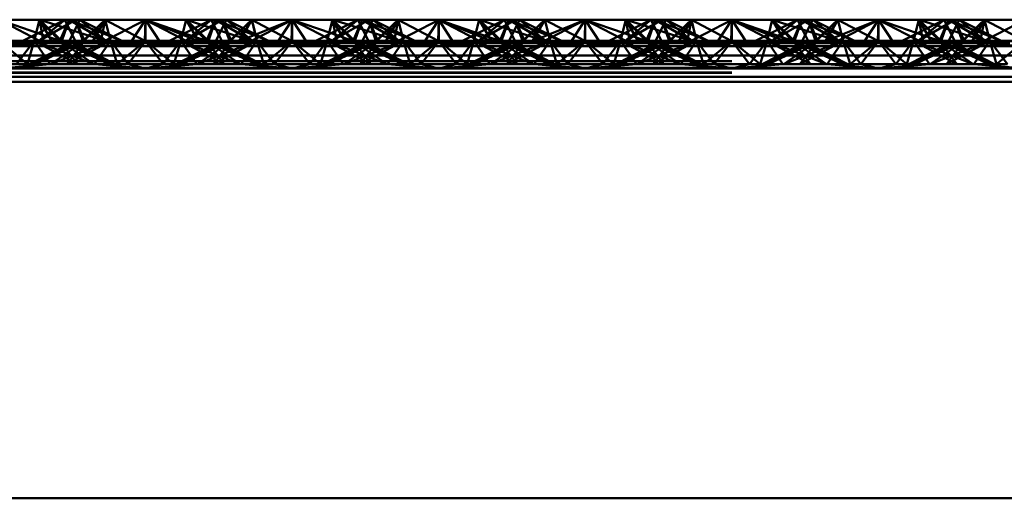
# Paper-space layout 'Layout1' of a CAD drawing. Extents: x -2 to 1033, y -36 to 596.
# Tile 153 of 256: x 370.792 to 372.471, y 429.101 to 429.917. Entities that reach past the tile are written whole.
import ezdxf

# ---------------------------------------------------------------- set-up
doc = ezdxf.new("R2010")
doc.units = 0
doc.linetypes.add('ACAD_ISO02W100', pattern=[15, 12, -3])
doc.layers.add('SS_ZEBRIKY', color=24, linetype='CONTINUOUS', lineweight=50)

psp = doc.layouts.get("Layout1")

# ---------------------------------------------------------------- linework, layer by layer
at = {"layer": 'SS_ZEBRIKY', "color": 3, "linetype": 'ACAD_ISO02W100', "ltscale": 0.25}
for p, q in [((370.7563, 429.9168), (370.833, 429.8768)), ((370.8253, 429.9168), (370.8163, 429.881)), ((370.8869, 429.9168), (370.8248, 429.881)), ((370.8248, 429.881), (370.8684, 429.9168)), ((370.8253, 429.9168), (370.833, 429.8768)), ((370.8253, 429.9168), (370.8466, 429.8802)), ((370.8634, 429.881), (370.8253, 429.9168)), ((370.8758, 429.9168), (370.8603, 429.881)), ((370.8634, 429.881), (370.8758, 429.9168)), ((370.8684, 429.9168), (370.8863, 429.881)), ((370.8724, 429.909), (370.8758, 429.9168)), ((370.8758, 429.9168), (370.9369, 429.881)), ((370.9389, 429.881), (370.8758, 429.9168)), ((370.8758, 429.9168), (370.9658, 429.881)), ((370.8763, 429.881), (370.8942, 429.9168)), ((370.8869, 429.9168), (370.901, 429.881)), ((370.8869, 429.9168), (370.9024, 429.881)), ((370.9389, 429.881), (370.8942, 429.9168)), ((370.9658, 429.881), (370.8942, 429.9168)), ((370.9374, 429.9168), (370.901, 429.881)), ((370.9374, 429.9168), (370.9463, 429.881)), ((370.9374, 429.9168), (371.0053, 429.881)), ((371.0063, 429.9168), (371.0053, 429.881)), ((371.0063, 429.9168), (371.1099, 429.881)), ((371.0063, 429.9168), (371.0063, 429.881)), ((371.1184, 429.9168), (371.0469, 429.881)), ((371.0663, 429.881), (371.0753, 429.9168)), ((371.1369, 429.9168), (371.0743, 429.881)), ((371.1184, 429.9168), (371.0743, 429.881)), ((371.0748, 429.881), (371.1369, 429.9168)), ((371.0748, 429.881), (371.1184, 429.9168)), ((371.1099, 429.881), (371.0753, 429.9168)), ((371.1869, 429.881), (371.0753, 429.9168)), ((371.1103, 429.881), (371.1258, 429.9168)), ((371.1184, 429.9168), (371.1313, 429.891)), ((371.1869, 429.881), (371.1258, 429.9168)), ((371.2158, 429.881), (371.1258, 429.9168)), ((371.1263, 429.881), (371.1442, 429.9168)), ((371.1369, 429.9168), (371.1493, 429.881)), ((371.1401, 429.9086), (371.1369, 429.9168)), ((371.1369, 429.9168), (371.1403, 429.909)), ((371.1524, 429.881), (371.1369, 429.9168)), ((371.1874, 429.9168), (371.1493, 429.881)), ((371.1661, 429.8802), (371.2563, 429.9168)), ((371.1661, 429.8802), (371.1874, 429.9168)), ((371.1796, 429.8768), (371.2563, 429.9168)), ((371.1936, 429.8921), (371.1874, 429.9168)), ((371.1874, 429.9168), (371.1963, 429.881)), ((371.2563, 429.9168), (371.2303, 429.8768)), ((371.2563, 429.9168), (371.2824, 429.8768)), ((371.2563, 429.9168), (371.333, 429.8768)), ((371.2563, 429.9168), (371.2563, 429.881)), ((371.3253, 429.9168), (371.3163, 429.881)), ((371.3869, 429.9168), (371.3248, 429.881)), ((371.3248, 429.881), (371.3684, 429.9168)), ((371.3253, 429.9168), (371.333, 429.8768)), ((371.3253, 429.9168), (371.3466, 429.8802)), ((371.3253, 429.9168), (371.3634, 429.881)), ((371.3758, 429.9168), (371.3603, 429.881)), ((371.3634, 429.881), (371.3758, 429.9168)), ((371.3684, 429.9168), (371.3863, 429.881)), ((371.3724, 429.909), (371.3758, 429.9168)), ((371.3758, 429.9168), (371.4369, 429.881)), ((371.4389, 429.881), (371.3758, 429.9168)), ((371.3758, 429.9168), (371.4658, 429.881)), ((371.3763, 429.881), (371.3942, 429.9168)), ((371.3869, 429.9168), (371.401, 429.881)), ((371.3869, 429.9168), (371.4024, 429.881)), ((371.4389, 429.881), (371.3942, 429.9168)), ((371.4658, 429.881), (371.3942, 429.9168)), ((371.4374, 429.9168), (371.401, 429.881)), ((371.4374, 429.9168), (371.4463, 429.881)), ((371.4374, 429.9168), (371.5053, 429.881)), ((371.5063, 429.9168), (371.5053, 429.881)), ((371.5063, 429.9168), (371.6099, 429.881)), ((371.5063, 429.9168), (371.5063, 429.881)), ((371.6184, 429.9168), (371.5469, 429.881)), ((371.5663, 429.881), (371.5753, 429.9168)), ((371.6369, 429.9168), (371.5743, 429.881)), ((371.6184, 429.9168), (371.5743, 429.881)), ((371.5748, 429.881), (371.6369, 429.9168)), ((371.5748, 429.881), (371.6184, 429.9168)), ((371.6099, 429.881), (371.5753, 429.9168)), ((371.6869, 429.881), (371.5753, 429.9168)), ((371.6103, 429.881), (371.6258, 429.9168)), ((371.6184, 429.9168), (371.6363, 429.881)), ((371.6869, 429.881), (371.6258, 429.9168)), ((371.7158, 429.881), (371.6258, 429.9168)), ((371.6263, 429.881), (371.6442, 429.9168)), ((371.6369, 429.9168), (371.6493, 429.881)), ((371.6401, 429.9086), (371.6369, 429.9168)), ((371.6524, 429.881), (371.6369, 429.9168)), ((371.6369, 429.9168), (371.6403, 429.909)), ((371.6493, 429.881), (371.6874, 429.9168)), ((371.6661, 429.8802), (371.7563, 429.9168)), ((371.6661, 429.8802), (371.6874, 429.9168)), ((371.6796, 429.8768), (371.7563, 429.9168)), ((371.6936, 429.8921), (371.6874, 429.9168)), ((371.6963, 429.881), (371.6874, 429.9168)), ((371.7563, 429.9168), (371.7303, 429.8768)), ((371.7563, 429.9168), (371.7824, 429.8768)), ((371.7563, 429.9168), (371.833, 429.8768)), ((371.7563, 429.9168), (371.7563, 429.881)), ((371.8253, 429.9168), (371.8163, 429.881)), ((371.8869, 429.9168), (371.8248, 429.881)), ((371.8248, 429.881), (371.8684, 429.9168)), ((371.8253, 429.9168), (371.833, 429.8768)), ((371.8253, 429.9168), (371.8466, 429.8802)), ((371.8253, 429.9168), (371.8634, 429.881)), ((371.8758, 429.9168), (371.8603, 429.881)), ((371.8758, 429.9168), (371.8634, 429.881)), ((371.8684, 429.9168), (371.8863, 429.881)), ((371.8758, 429.9168), (371.8724, 429.909)), ((371.8758, 429.9168), (371.9369, 429.881)), ((371.9389, 429.881), (371.8758, 429.9168)), ((371.8758, 429.9168), (371.9658, 429.881)), ((371.8763, 429.881), (371.8942, 429.9168)), ((371.8869, 429.9168), (371.901, 429.881)), ((371.8869, 429.9168), (371.9024, 429.881)), ((371.9389, 429.881), (371.8942, 429.9168)), ((371.9658, 429.881), (371.8942, 429.9168)), ((371.9374, 429.9168), (371.901, 429.881)), ((371.9374, 429.9168), (371.9463, 429.881)), ((371.9374, 429.9168), (372.0053, 429.881)), ((372.0063, 429.9168), (372.0053, 429.881)), ((372.1099, 429.881), (372.0063, 429.9168)), ((372.0063, 429.9168), (372.0063, 429.881)), ((372.1184, 429.9168), (372.0469, 429.881)), ((372.0663, 429.881), (372.0753, 429.9168)), ((372.1369, 429.9168), (372.0743, 429.881)), ((372.1184, 429.9168), (372.0743, 429.881)), ((372.0748, 429.881), (372.1369, 429.9168)), ((372.0748, 429.881), (372.1184, 429.9168)), ((372.1099, 429.881), (372.0753, 429.9168)), ((372.1869, 429.881), (372.0753, 429.9168)), ((372.1103, 429.881), (372.1258, 429.9168)), ((372.1184, 429.9168), (372.1313, 429.891)), ((372.1869, 429.881), (372.1258, 429.9168)), ((372.2158, 429.881), (372.1258, 429.9168)), ((372.1263, 429.881), (372.1442, 429.9168)), ((372.1369, 429.9168), (372.1493, 429.881)), ((372.1401, 429.9086), (372.1369, 429.9168)), ((372.1403, 429.909), (372.1369, 429.9168)), ((372.1524, 429.881), (372.1369, 429.9168)), ((372.1493, 429.881), (372.1874, 429.9168)), ((372.1661, 429.8802), (372.2563, 429.9168)), ((372.1661, 429.8802), (372.1874, 429.9168)), ((372.1796, 429.8768), (372.2563, 429.9168)), ((372.1936, 429.8921), (372.1874, 429.9168)), ((372.1963, 429.881), (372.1874, 429.9168)), ((372.2563, 429.9168), (372.2303, 429.8768)), ((372.2824, 429.8768), (372.2563, 429.9168)), ((372.2563, 429.9168), (372.333, 429.8768)), ((372.2563, 429.881), (372.2563, 429.9168)), ((372.3253, 429.9168), (372.3163, 429.881)), ((372.3869, 429.9168), (372.3248, 429.881)), ((372.3248, 429.881), (372.3684, 429.9168)), ((372.333, 429.8768), (372.3253, 429.9168)), ((372.3253, 429.9168), (372.3466, 429.8802)), ((372.3253, 429.9168), (372.3634, 429.881)), ((372.3758, 429.9168), (372.3603, 429.881)), ((372.3758, 429.9168), (372.3634, 429.881)), ((372.3684, 429.9168), (372.3863, 429.881)), ((372.3758, 429.9168), (372.4369, 429.881)), ((372.3758, 429.9168), (372.4389, 429.881)), ((372.3758, 429.9168), (372.4658, 429.881)), ((372.3763, 429.881), (372.3942, 429.9168)), ((372.3869, 429.9168), (372.401, 429.881)), ((372.3869, 429.9168), (372.4024, 429.881)), ((372.4389, 429.881), (372.3942, 429.9168)), ((372.4658, 429.881), (372.3942, 429.9168)), ((372.4374, 429.9168), (372.401, 429.881)), ((372.4374, 429.9168), (372.4463, 429.881)), ((372.4374, 429.9168), (372.5053, 429.881)), ((370.8393, 429.9023), (370.8599, 429.881)), ((370.8516, 429.9084), (370.8767, 429.9003)), ((370.8767, 429.9003), (370.9369, 429.881)), ((371.151, 429.881), (371.1401, 429.9086)), ((371.1403, 429.909), (371.1524, 429.881)), ((371.151, 429.881), (371.1728, 429.9025)), ((371.3393, 429.9023), (371.3599, 429.881)), ((371.3516, 429.9084), (371.3767, 429.9003)), ((371.3767, 429.9003), (371.4369, 429.881)), ((371.651, 429.881), (371.6401, 429.9086)), ((371.6403, 429.909), (371.6524, 429.881)), ((371.651, 429.881), (371.6728, 429.9025)), ((371.8393, 429.9023), (371.8599, 429.881)), ((371.8516, 429.9084), (371.8767, 429.9003)), ((371.8767, 429.9003), (371.9369, 429.881)), ((372.151, 429.881), (372.1401, 429.9086)), ((372.1524, 429.881), (372.1403, 429.909)), ((372.151, 429.881), (372.1728, 429.9025)), ((372.3393, 429.9023), (372.3599, 429.881)), ((372.3516, 429.9084), (372.3767, 429.9003)), ((372.3767, 429.9003), (372.4369, 429.881)), ((370.7563, 429.881), (370.8048, 429.841)), ((370.7863, 429.841), (370.8163, 429.881)), ((370.8163, 429.881), (370.8048, 429.841)), ((370.8083, 429.841), (370.9024, 429.881)), ((370.8863, 429.881), (370.8083, 429.841)), ((370.8163, 429.881), (370.8344, 429.8544)), ((370.8163, 429.881), (370.8903, 429.841)), ((370.8163, 429.881), (370.8559, 429.8654)), ((370.9024, 429.881), (370.8183, 429.841)), ((370.8863, 429.881), (370.8183, 429.841)), ((370.8226, 429.8939), (370.8599, 429.881)), ((370.8448, 429.841), (370.9463, 429.881)), ((370.8448, 429.841), (370.9024, 429.881)), ((370.8466, 429.8802), (370.8634, 429.881)), ((370.8603, 429.881), (370.8903, 429.841)), ((370.8603, 429.881), (370.8713, 429.8733)), ((370.8603, 429.881), (370.9444, 429.841)), ((370.8745, 429.875), (370.8603, 429.881)), ((370.9463, 429.881), (370.8724, 429.841)), ((370.9024, 429.881), (370.8724, 429.841)), ((370.8763, 429.881), (370.9444, 429.841)), ((370.8813, 429.8785), (370.8763, 429.881)), ((370.9024, 429.881), (370.8993, 429.881)), ((370.9463, 429.881), (370.9024, 429.881)), ((370.9463, 429.881), (370.9192, 429.841)), ((370.9463, 429.881), (370.9579, 429.841)), ((370.9463, 429.881), (370.9764, 429.841)), ((371.0063, 429.881), (370.9463, 429.881)), ((371.0063, 429.881), (370.9579, 429.841)), ((370.9764, 429.841), (371.0063, 429.881)), ((371.0063, 429.881), (371.0363, 429.841)), ((371.0063, 429.881), (371.0548, 429.841)), ((371.0663, 429.881), (371.0063, 429.881)), ((371.0363, 429.841), (371.0663, 429.881)), ((371.0548, 429.841), (371.0663, 429.881)), ((371.0663, 429.881), (371.0935, 429.841)), ((371.1403, 429.841), (371.0663, 429.881)), ((371.0663, 429.881), (371.1679, 429.841)), ((371.1103, 429.881), (371.0663, 429.881)), ((371.0683, 429.841), (371.1524, 429.881)), ((371.0683, 429.841), (371.1363, 429.881)), ((371.1403, 429.841), (371.1103, 429.881)), ((371.1103, 429.881), (371.1679, 429.841)), ((371.1944, 429.841), (371.1103, 429.881)), ((371.1103, 429.881), (371.2043, 429.841)), ((371.1134, 429.881), (371.1103, 429.881)), ((371.1224, 429.841), (371.1963, 429.881)), ((371.1224, 429.841), (371.1524, 429.881)), ((371.1944, 429.841), (371.1263, 429.881)), ((371.2043, 429.841), (371.1263, 429.881)), ((371.1313, 429.891), (371.1363, 429.881)), ((371.1363, 429.881), (371.1313, 429.8785)), ((371.1382, 429.875), (371.1524, 429.881)), ((371.1413, 429.8733), (371.1524, 429.881)), ((371.1493, 429.881), (371.1661, 429.8802)), ((371.1568, 429.8654), (371.1963, 429.881)), ((371.1783, 429.8544), (371.1963, 429.881)), ((371.2079, 429.841), (371.1963, 429.881)), ((371.1963, 429.881), (371.2264, 429.841)), ((371.2079, 429.841), (371.2563, 429.881)), ((371.2563, 429.881), (371.2264, 429.841)), ((371.2563, 429.881), (371.2863, 429.841)), ((371.2563, 429.881), (371.3048, 429.841)), ((371.2863, 429.841), (371.3163, 429.881)), ((371.3163, 429.881), (371.3048, 429.841)), ((371.3083, 429.841), (371.4024, 429.881)), ((371.3863, 429.881), (371.3083, 429.841)), ((371.3191, 429.8921), (371.3163, 429.881)), ((371.3163, 429.881), (371.3344, 429.8544)), ((371.3163, 429.881), (371.3903, 429.841)), ((371.3163, 429.881), (371.3559, 429.8654)), ((371.4024, 429.881), (371.3183, 429.841)), ((371.3863, 429.881), (371.3183, 429.841)), ((371.3226, 429.8939), (371.3599, 429.881)), ((371.3448, 429.841), (371.4463, 429.881)), ((371.3448, 429.841), (371.4024, 429.881)), ((371.3634, 429.881), (371.3466, 429.8802)), ((371.3603, 429.881), (371.3903, 429.841)), ((371.3603, 429.881), (371.3713, 429.8733)), ((371.3603, 429.881), (371.4444, 429.841)), ((371.3745, 429.875), (371.3603, 429.881)), ((371.4463, 429.881), (371.3724, 429.841)), ((371.4024, 429.881), (371.3724, 429.841)), ((371.3763, 429.881), (371.4444, 429.841)), ((371.3813, 429.8785), (371.3763, 429.881)), ((371.4024, 429.881), (371.3993, 429.881)), ((371.4463, 429.881), (371.4024, 429.881)), ((371.4463, 429.881), (371.4192, 429.841)), ((371.4463, 429.881), (371.4579, 429.841)), ((371.4463, 429.881), (371.4764, 429.841)), ((371.5063, 429.881), (371.4463, 429.881)), ((371.5063, 429.881), (371.4579, 429.841)), ((371.4764, 429.841), (371.5063, 429.881)), ((371.5063, 429.881), (371.5363, 429.841)), ((371.5063, 429.881), (371.5548, 429.841)), ((371.5663, 429.881), (371.5063, 429.881)), ((371.5363, 429.841), (371.5663, 429.881)), ((371.5548, 429.841), (371.5663, 429.881)), ((371.5663, 429.881), (371.5935, 429.841)), ((371.6403, 429.841), (371.5663, 429.881)), ((371.5663, 429.881), (371.6679, 429.841)), ((371.6103, 429.881), (371.5663, 429.881)), ((371.5683, 429.841), (371.6524, 429.881)), ((371.6363, 429.881), (371.5683, 429.841)), ((371.6403, 429.841), (371.6103, 429.881)), ((371.6103, 429.881), (371.6679, 429.841)), ((371.6944, 429.841), (371.6103, 429.881)), ((371.6103, 429.881), (371.7043, 429.841)), ((371.6134, 429.881), (371.6103, 429.881)), ((371.6224, 429.841), (371.6963, 429.881)), ((371.6224, 429.841), (371.6524, 429.881)), ((371.6944, 429.841), (371.6263, 429.881)), ((371.7043, 429.841), (371.6263, 429.881)), ((371.6363, 429.881), (371.6313, 429.8785)), ((371.6382, 429.875), (371.6524, 429.881)), ((371.6413, 429.8733), (371.6524, 429.881)), ((371.6493, 429.881), (371.6661, 429.8802)), ((371.6568, 429.8654), (371.6963, 429.881)), ((371.6783, 429.8544), (371.6963, 429.881)), ((371.7079, 429.841), (371.6963, 429.881)), ((371.6963, 429.881), (371.7264, 429.841)), ((371.7079, 429.841), (371.7563, 429.881)), ((371.7563, 429.881), (371.7264, 429.841)), ((371.7563, 429.881), (371.7863, 429.841)), ((371.7563, 429.881), (371.8048, 429.841)), ((371.7863, 429.841), (371.8163, 429.881)), ((371.8163, 429.881), (371.8048, 429.841)), ((371.8083, 429.841), (371.9024, 429.881)), ((371.8863, 429.881), (371.8083, 429.841)), ((371.8163, 429.881), (371.8344, 429.8544)), ((371.8163, 429.881), (371.8903, 429.841)), ((371.8163, 429.881), (371.8559, 429.8654)), ((371.9024, 429.881), (371.8183, 429.841)), ((371.8863, 429.881), (371.8183, 429.841)), ((371.8226, 429.8939), (371.8599, 429.881)), ((371.8448, 429.841), (371.9463, 429.881)), ((371.8448, 429.841), (371.9024, 429.881)), ((371.8634, 429.881), (371.8466, 429.8802)), ((371.8603, 429.881), (371.8903, 429.841)), ((371.8603, 429.881), (371.8713, 429.8733)), ((371.8603, 429.881), (371.9444, 429.841)), ((371.9543, 429.841), (371.8603, 429.881)), ((371.9463, 429.881), (371.8724, 429.841)), ((371.9024, 429.881), (371.8724, 429.841)), ((371.8763, 429.881), (371.9444, 429.841)), ((371.8813, 429.8785), (371.8763, 429.881)), ((371.9024, 429.881), (371.8993, 429.881)), ((371.9463, 429.881), (371.9024, 429.881)), ((371.9463, 429.881), (371.9192, 429.841)), ((371.9463, 429.881), (371.9579, 429.841)), ((371.9463, 429.881), (371.9764, 429.841)), ((372.0063, 429.881), (371.9463, 429.881)), ((372.0063, 429.881), (371.9579, 429.841)), ((371.9764, 429.841), (372.0063, 429.881)), ((372.0363, 429.841), (372.0063, 429.881)), ((372.0548, 429.841), (372.0063, 429.881)), ((372.0663, 429.881), (372.0063, 429.881)), ((372.0363, 429.841), (372.0663, 429.881)), ((372.0548, 429.841), (372.0663, 429.881)), ((372.0663, 429.881), (372.0935, 429.841)), ((372.1403, 429.841), (372.0663, 429.881)), ((372.0663, 429.881), (372.1679, 429.841)), ((372.1103, 429.881), (372.0663, 429.881)), ((372.0683, 429.841), (372.1524, 429.881)), ((372.0683, 429.841), (372.1363, 429.881)), ((372.1403, 429.841), (372.1103, 429.881)), ((372.1103, 429.881), (372.1679, 429.841)), ((372.1944, 429.841), (372.1103, 429.881)), ((372.1103, 429.881), (372.2043, 429.841)), ((372.1134, 429.881), (372.1103, 429.881)), ((372.1224, 429.841), (372.1963, 429.881)), ((372.1224, 429.841), (372.1524, 429.881)), ((372.1944, 429.841), (372.1263, 429.881)), ((372.2043, 429.841), (372.1263, 429.881)), ((372.1313, 429.891), (372.1363, 429.881)), ((372.1363, 429.881), (372.1313, 429.8785)), ((372.1382, 429.875), (372.1524, 429.881)), ((372.1413, 429.8733), (372.1524, 429.881)), ((372.1493, 429.881), (372.1661, 429.8802)), ((372.1568, 429.8654), (372.1963, 429.881)), ((372.1783, 429.8544), (372.1963, 429.881)), ((372.2079, 429.841), (372.1963, 429.881)), ((372.1963, 429.881), (372.2264, 429.841)), ((372.2079, 429.841), (372.2563, 429.881)), ((372.2264, 429.841), (372.2563, 429.881)), ((372.2563, 429.881), (372.2863, 429.841)), ((372.2563, 429.881), (372.3048, 429.841)), ((372.2863, 429.841), (372.3163, 429.881)), ((372.3048, 429.841), (372.3163, 429.881)), ((372.3083, 429.841), (372.4024, 429.881)), ((372.3863, 429.881), (372.3083, 429.841)), ((372.3163, 429.881), (372.3344, 429.8544)), ((372.3163, 429.881), (372.3903, 429.841)), ((372.3163, 429.881), (372.3559, 429.8654)), ((372.4024, 429.881), (372.3183, 429.841)), ((372.3863, 429.881), (372.3183, 429.841)), ((372.3226, 429.8939), (372.3599, 429.881)), ((372.3448, 429.841), (372.4463, 429.881)), ((372.3448, 429.841), (372.4024, 429.881)), ((372.3634, 429.881), (372.3466, 429.8802)), ((372.3603, 429.881), (372.3903, 429.841)), ((372.3603, 429.881), (372.3713, 429.8733)), ((372.3603, 429.881), (372.4444, 429.841)), ((372.3745, 429.875), (372.3603, 429.881)), ((372.4463, 429.881), (372.3724, 429.841)), ((372.4024, 429.881), (372.3724, 429.841)), ((372.3763, 429.881), (372.4444, 429.841)), ((372.3813, 429.8785), (372.3763, 429.881)), ((372.4024, 429.881), (372.3993, 429.881)), ((372.4463, 429.881), (372.4024, 429.881)), ((372.4192, 429.841), (372.4463, 429.881)), ((372.4463, 429.881), (372.4579, 429.841)), ((372.4764, 429.841), (372.4463, 429.881)), ((372.5063, 429.881), (372.4463, 429.881)), ((372.4579, 429.841), (372.5063, 429.881)), ((370.7563, 429.8715), (370.833, 429.8768)), ((370.833, 429.8768), (370.8466, 429.8802)), ((370.8559, 429.8654), (370.9179, 429.841)), ((370.8713, 429.8733), (370.9179, 429.841)), ((370.9543, 429.841), (370.8745, 429.875)), ((370.9543, 429.841), (370.8813, 429.8785)), ((370.9161, 429.8802), (371.0966, 429.8802)), ((371.1313, 429.8785), (371.0583, 429.841)), ((371.0583, 429.841), (371.1382, 429.875)), ((371.0948, 429.841), (371.1413, 429.8733)), ((371.0948, 429.841), (371.1568, 429.8654)), ((371.1796, 429.8768), (371.1661, 429.8802)), ((371.2563, 429.8715), (371.1796, 429.8768)), ((371.2303, 429.8768), (371.2563, 429.8715)), ((371.2563, 429.8715), (371.333, 429.8768)), ((371.2824, 429.8768), (371.2563, 429.8715)), ((371.333, 429.8768), (371.3466, 429.8802)), ((371.3559, 429.8654), (371.4179, 429.841)), ((371.3713, 429.8733), (371.4179, 429.841)), ((371.4543, 429.841), (371.3745, 429.875)), ((371.4543, 429.841), (371.3813, 429.8785)), ((371.4161, 429.8802), (371.5966, 429.8802)), ((371.6313, 429.8785), (371.5583, 429.841)), ((371.5583, 429.841), (371.6382, 429.875)), ((371.5948, 429.841), (371.6413, 429.8733)), ((371.5948, 429.841), (371.6568, 429.8654)), ((371.6661, 429.8802), (371.6796, 429.8768)), ((371.6796, 429.8768), (371.7563, 429.8715)), ((371.7303, 429.8768), (371.7563, 429.8715)), ((371.7563, 429.8715), (371.833, 429.8768)), ((371.7824, 429.8768), (371.7563, 429.8715)), ((371.833, 429.8768), (371.8466, 429.8802)), ((371.8559, 429.8654), (371.9179, 429.841)), ((371.8713, 429.8733), (371.9179, 429.841)), ((371.9543, 429.841), (371.8813, 429.8785)), ((371.9161, 429.8802), (372.0966, 429.8802)), ((372.1313, 429.8785), (372.0583, 429.841)), ((372.0583, 429.841), (372.1382, 429.875)), ((372.0948, 429.841), (372.1413, 429.8733)), ((372.0948, 429.841), (372.1568, 429.8654)), ((372.1661, 429.8802), (372.1796, 429.8768)), ((372.1796, 429.8768), (372.2563, 429.8715)), ((372.2303, 429.8768), (372.2563, 429.8715)), ((372.2563, 429.8715), (372.333, 429.8768)), ((372.2563, 429.8715), (372.2824, 429.8768)), ((372.333, 429.8768), (372.3466, 429.8802)), ((372.3559, 429.8654), (372.4179, 429.841)), ((372.3713, 429.8733), (372.4179, 429.841)), ((372.4543, 429.841), (372.3745, 429.875)), ((372.4543, 429.841), (372.3813, 429.8785)), ((372.4161, 429.8802), (373.5966, 429.8802)), ((370.8344, 429.8544), (370.8435, 429.841)), ((371.1692, 429.841), (371.1783, 429.8544)), ((371.3344, 429.8544), (371.3435, 429.841)), ((371.6692, 429.841), (371.6783, 429.8544)), ((371.8344, 429.8544), (371.8435, 429.841)), ((372.1692, 429.841), (372.1783, 429.8544)), ((372.3344, 429.8544), (372.3435, 429.841)), ((369.0063, 429.846), (377.0063, 429.846)), ((377.0063, 429.8334), (369.0063, 429.8334)), ((370.5935, 429.841), (370.9192, 429.841)), ((370.7563, 429.8334), (370.8435, 429.841)), ((370.9192, 429.841), (371.0063, 429.8334)), ((370.9192, 429.841), (370.9764, 429.841)), ((370.9764, 429.841), (371.0063, 429.8334)), ((370.9764, 429.841), (371.0363, 429.841)), ((371.0935, 429.841), (371.0063, 429.8334)), ((371.0063, 429.8334), (371.0363, 429.841)), ((371.0363, 429.841), (371.0935, 429.841)), ((371.0935, 429.841), (371.4192, 429.841)), ((371.2563, 429.8334), (371.1692, 429.841)), ((371.2264, 429.841), (371.2563, 429.8334)), ((371.2563, 429.8334), (371.3435, 429.841)), ((371.2863, 429.841), (371.2563, 429.8334)), ((371.4192, 429.841), (371.5063, 429.8334)), ((371.4192, 429.841), (371.4764, 429.841)), ((371.4764, 429.841), (371.5063, 429.8334)), ((371.4764, 429.841), (371.5363, 429.841)), ((371.5935, 429.841), (371.5063, 429.8334)), ((371.5063, 429.8334), (371.5363, 429.841)), ((371.5363, 429.841), (371.5935, 429.841)), ((371.5935, 429.841), (371.9192, 429.841)), ((371.7563, 429.8334), (371.6692, 429.841)), ((371.7264, 429.841), (371.7563, 429.8334)), ((371.7563, 429.8334), (371.8435, 429.841)), ((371.7863, 429.841), (371.7563, 429.8334)), ((371.9192, 429.841), (372.0063, 429.8334)), ((371.9192, 429.841), (371.9764, 429.841)), ((372.0063, 429.8334), (371.9764, 429.841)), ((371.9764, 429.841), (372.0363, 429.841)), ((372.0935, 429.841), (372.0063, 429.8334)), ((372.0063, 429.8334), (372.0363, 429.841)), ((372.0363, 429.841), (372.0935, 429.841)), ((372.0935, 429.841), (372.4192, 429.841)), ((372.2563, 429.8334), (372.1692, 429.841)), ((372.2264, 429.841), (372.2563, 429.8334)), ((372.2563, 429.8334), (372.3435, 429.841)), ((372.2563, 429.8334), (372.2863, 429.841)), ((372.4192, 429.841), (372.5063, 429.8334)), ((372.4192, 429.841), (372.4764, 429.841)), ((369.0063, 429.827), (377.0063, 429.827)), ((369.0063, 429.826), (377.0063, 429.826)), ((377.0063, 429.8193), (369.0063, 429.8193))]:
    psp.add_line(p, q, dxfattribs=at)
at = {"layer": 'SS_ZEBRIKY', "color": 7, "linetype": 'Continuous', "ltscale": 0.25}
for p, q in [((370.7563, 429.9168), (370.8226, 429.8939)), ((370.8253, 429.9168), (370.7563, 429.9168)), ((370.8684, 429.9168), (370.7969, 429.881)), ((370.8243, 429.881), (370.8869, 429.9168)), ((370.8243, 429.881), (370.8684, 429.9168)), ((370.8253, 429.9168), (370.8393, 429.9023)), ((370.8253, 429.9168), (370.8516, 429.9084)), ((370.8684, 429.9168), (370.8253, 429.9168)), ((370.8869, 429.9168), (370.8684, 429.9168)), ((370.8993, 429.881), (370.8869, 429.9168)), ((370.9374, 429.9168), (370.8869, 429.9168)), ((370.8993, 429.881), (370.9374, 429.9168)), ((370.9161, 429.8802), (370.9374, 429.9168)), ((370.9296, 429.8768), (371.0063, 429.9168)), ((370.9374, 429.9168), (370.9296, 429.8768)), ((371.0063, 429.9168), (370.9374, 429.9168)), ((371.0063, 429.9168), (370.9803, 429.8768)), ((371.0324, 429.8768), (371.0063, 429.9168)), ((371.0063, 429.9168), (371.083, 429.8768)), ((371.0063, 429.9168), (371.0966, 429.8802)), ((371.0753, 429.9168), (371.0063, 429.9168)), ((371.0753, 429.9168), (371.0966, 429.8802)), ((371.0753, 429.9168), (371.1134, 429.881)), ((371.1258, 429.9168), (371.0753, 429.9168)), ((371.1258, 429.9168), (371.1134, 429.881)), ((371.1258, 429.9168), (371.1889, 429.881)), ((371.1442, 429.9168), (371.1258, 429.9168)), ((371.1442, 429.9168), (371.1889, 429.881)), ((371.2158, 429.881), (371.1442, 429.9168)), ((371.1874, 429.9168), (371.1442, 429.9168)), ((371.1728, 429.9025), (371.1874, 429.9168)), ((371.1874, 429.9168), (371.2553, 429.881)), ((371.2563, 429.9168), (371.1874, 429.9168)), ((371.2563, 429.9168), (371.2553, 429.881)), ((371.2563, 429.9168), (371.3226, 429.8939)), ((371.3253, 429.9168), (371.2563, 429.9168)), ((371.3684, 429.9168), (371.2969, 429.881)), ((371.3243, 429.881), (371.3869, 429.9168)), ((371.3243, 429.881), (371.3684, 429.9168)), ((371.3253, 429.9168), (371.3393, 429.9023)), ((371.3253, 429.9168), (371.3516, 429.9084)), ((371.3684, 429.9168), (371.3253, 429.9168)), ((371.3869, 429.9168), (371.3684, 429.9168)), ((371.3993, 429.881), (371.3869, 429.9168)), ((371.4374, 429.9168), (371.3869, 429.9168)), ((371.3993, 429.881), (371.4374, 429.9168)), ((371.4161, 429.8802), (371.4374, 429.9168)), ((371.4296, 429.8768), (371.5063, 429.9168)), ((371.4296, 429.8768), (371.4374, 429.9168)), ((371.5063, 429.9168), (371.4374, 429.9168)), ((371.5063, 429.9168), (371.4803, 429.8768)), ((371.5324, 429.8768), (371.5063, 429.9168)), ((371.5063, 429.9168), (371.583, 429.8768)), ((371.5063, 429.9168), (371.5966, 429.8802)), ((371.5753, 429.9168), (371.5063, 429.9168)), ((371.5753, 429.9168), (371.5966, 429.8802)), ((371.5753, 429.9168), (371.6134, 429.881)), ((371.6258, 429.9168), (371.5753, 429.9168)), ((371.6258, 429.9168), (371.6134, 429.881)), ((371.6258, 429.9168), (371.6889, 429.881)), ((371.6442, 429.9168), (371.6258, 429.9168)), ((371.6442, 429.9168), (371.6889, 429.881)), ((371.7158, 429.881), (371.6442, 429.9168)), ((371.6874, 429.9168), (371.6442, 429.9168)), ((371.6728, 429.9025), (371.6874, 429.9168)), ((371.6874, 429.9168), (371.7553, 429.881)), ((371.7563, 429.9168), (371.6874, 429.9168)), ((371.7563, 429.9168), (371.7553, 429.881)), ((371.7563, 429.9168), (371.8226, 429.8939)), ((371.8253, 429.9168), (371.7563, 429.9168)), ((371.8684, 429.9168), (371.7969, 429.881)), ((371.8243, 429.881), (371.8869, 429.9168)), ((371.8243, 429.881), (371.8684, 429.9168)), ((371.8253, 429.9168), (371.8393, 429.9023)), ((371.8253, 429.9168), (371.8516, 429.9084)), ((371.8684, 429.9168), (371.8253, 429.9168)), ((371.8869, 429.9168), (371.8684, 429.9168)), ((371.8993, 429.881), (371.8869, 429.9168)), ((371.9374, 429.9168), (371.8869, 429.9168)), ((371.8993, 429.881), (371.9374, 429.9168)), ((371.9161, 429.8802), (371.9374, 429.9168)), ((371.9296, 429.8768), (372.0063, 429.9168)), ((371.9296, 429.8768), (371.9374, 429.9168)), ((372.0063, 429.9168), (371.9374, 429.9168)), ((372.0063, 429.9168), (371.9803, 429.8768)), ((372.0324, 429.8768), (372.0063, 429.9168)), ((372.0063, 429.9168), (372.083, 429.8768)), ((372.0063, 429.9168), (372.0966, 429.8802)), ((372.0753, 429.9168), (372.0063, 429.9168)), ((372.0753, 429.9168), (372.0966, 429.8802)), ((372.0753, 429.9168), (372.1134, 429.881)), ((372.1258, 429.9168), (372.0753, 429.9168)), ((372.1258, 429.9168), (372.1134, 429.881)), ((372.1258, 429.9168), (372.1889, 429.881)), ((372.1442, 429.9168), (372.1258, 429.9168)), ((372.1442, 429.9168), (372.1889, 429.881)), ((372.2158, 429.881), (372.1442, 429.9168)), ((372.1874, 429.9168), (372.1442, 429.9168)), ((372.1728, 429.9025), (372.1874, 429.9168)), ((372.1874, 429.9168), (372.2553, 429.881)), ((372.2563, 429.9168), (372.1874, 429.9168)), ((372.2563, 429.9168), (372.2553, 429.881)), ((372.2563, 429.9168), (372.3226, 429.8939)), ((372.3253, 429.9168), (372.2563, 429.9168)), ((372.3684, 429.9168), (372.2969, 429.881)), ((372.3243, 429.881), (372.3869, 429.9168)), ((372.3243, 429.881), (372.3684, 429.9168)), ((372.3253, 429.9168), (372.3393, 429.9023)), ((372.3253, 429.9168), (372.3516, 429.9084)), ((372.3684, 429.9168), (372.3253, 429.9168)), ((372.3869, 429.9168), (372.3684, 429.9168)), ((372.3993, 429.881), (372.3869, 429.9168)), ((372.4374, 429.9168), (372.3869, 429.9168)), ((372.3993, 429.881), (372.4374, 429.9168)), ((372.4161, 429.8802), (372.4374, 429.9168)), ((372.4296, 429.8768), (372.5063, 429.9168)), ((372.4374, 429.9168), (372.4296, 429.8768)), ((372.5063, 429.9168), (372.4374, 429.9168)), ((370.8993, 429.881), (370.6134, 429.881)), ((370.9161, 429.8802), (370.8993, 429.881)), ((371.0966, 429.8802), (371.1134, 429.881)), ((371.3993, 429.881), (371.1134, 429.881)), ((371.4161, 429.8802), (371.3993, 429.881)), ((371.5966, 429.8802), (371.6134, 429.881)), ((371.8993, 429.881), (371.6134, 429.881)), ((371.9161, 429.8802), (371.8993, 429.881)), ((372.1134, 429.881), (372.0966, 429.8802)), ((372.3993, 429.881), (372.1134, 429.881)), ((372.4161, 429.8802), (372.3993, 429.881)), ((372.5063, 429.8715), (369.0063, 429.8715)), ((370.583, 429.8768), (370.9296, 429.8768)), ((370.5966, 429.8802), (370.9161, 429.8802)), ((370.9161, 429.8802), (370.9296, 429.8768)), ((370.9296, 429.8768), (371.0063, 429.8715)), ((370.9296, 429.8768), (370.9803, 429.8768)), ((370.9803, 429.8768), (371.0063, 429.8715)), ((370.9803, 429.8768), (371.0324, 429.8768)), ((371.0063, 429.8715), (371.083, 429.8768)), ((371.0063, 429.8715), (371.0324, 429.8768)), ((371.0324, 429.8768), (371.083, 429.8768)), ((371.083, 429.8768), (371.0966, 429.8802)), ((371.083, 429.8768), (371.4296, 429.8768)), ((371.0966, 429.8802), (371.4161, 429.8802)), ((371.4161, 429.8802), (371.4296, 429.8768)), ((371.4296, 429.8768), (371.5063, 429.8715)), ((371.4296, 429.8768), (371.4803, 429.8768)), ((371.4803, 429.8768), (371.5063, 429.8715)), ((371.4803, 429.8768), (371.5324, 429.8768)), ((371.5063, 429.8715), (371.583, 429.8768)), ((371.5063, 429.8715), (371.5324, 429.8768)), ((371.5324, 429.8768), (371.583, 429.8768)), ((371.583, 429.8768), (371.5966, 429.8802)), ((371.583, 429.8768), (371.9296, 429.8768)), ((371.5966, 429.8802), (371.9161, 429.8802)), ((371.9161, 429.8802), (371.9296, 429.8768)), ((371.9296, 429.8768), (372.0063, 429.8715)), ((371.9296, 429.8768), (371.9803, 429.8768)), ((371.9803, 429.8768), (372.0063, 429.8715)), ((371.9803, 429.8768), (372.0324, 429.8768)), ((372.083, 429.8768), (372.0063, 429.8715)), ((372.0063, 429.8715), (372.0324, 429.8768)), ((372.0324, 429.8768), (372.083, 429.8768)), ((372.0966, 429.8802), (372.083, 429.8768)), ((372.083, 429.8768), (372.4296, 429.8768)), ((372.0966, 429.8802), (372.4161, 429.8802)), ((372.4161, 429.8802), (372.4296, 429.8768)), ((372.4296, 429.8768), (372.5063, 429.8715)), ((372.4296, 429.8768), (372.4803, 429.8768)), ((369.0063, 429.8559), (372.5063, 429.8559)), ((369.0063, 429.8349), (372.5063, 429.8349)), ((372.5063, 429.811), (369.0063, 429.811)), ((372.5063, 429.101), (369.0063, 429.101))]:
    psp.add_line(p, q, dxfattribs=at)

doc.saveas('drawing.dxf')
